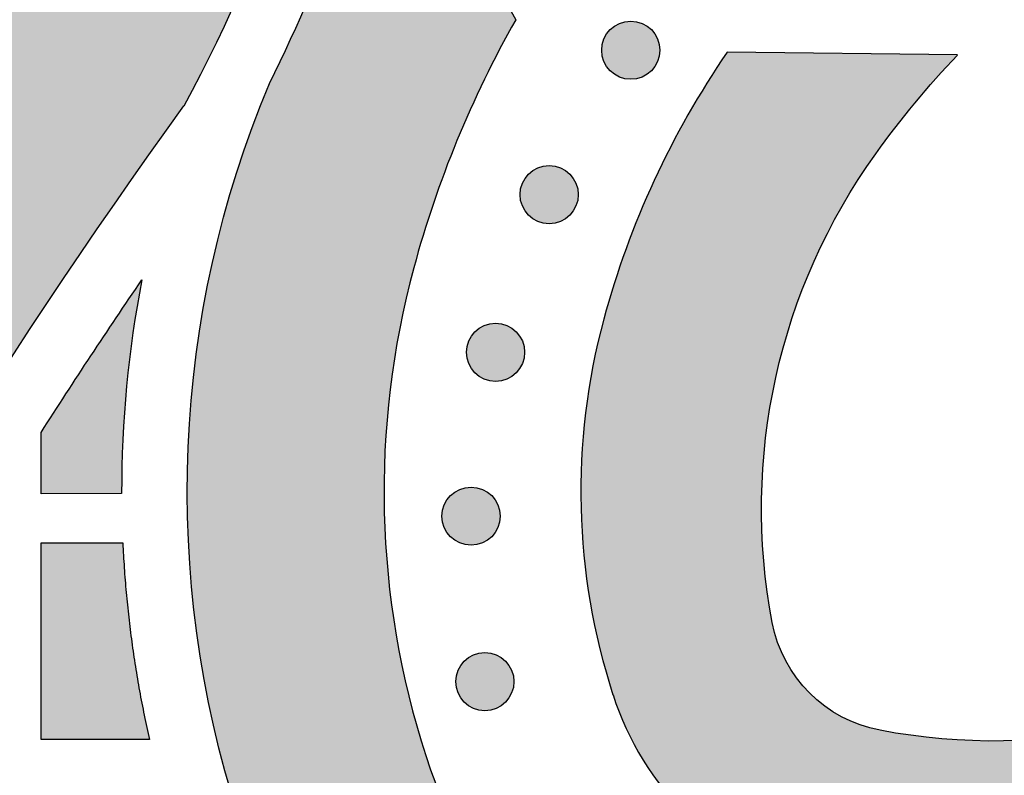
# Model space of a CAD drawing. Header units: millimetres. Extents: x -3873 to -97, y 912 to 4165.
# Tile 199 of 256: x -3643 to -3583, y 1637 to 1683. Entities that reach past the tile are written whole.
import ezdxf

# ---------------------------------------------------------------- set-up
doc = ezdxf.new("R2010")
doc.units = ezdxf.units.MM
doc.layers.add('pattern', color=7, linetype='Continuous', true_color=0x000000)

msp = doc.modelspace()

# ---------------------------------------------------------------- hatches: boundary and pattern name
at = {"layer": 'pattern'}
for points in [[(-3704.062, 1459.827), (-3703.96, 1467.011), (-3703.72, 1474.212), (-3703.34, 1481.426), (-3702.82, 1488.649), (-3702.159, 1495.877), (-3701.358, 1503.105), (-3700.414, 1510.331), (-3699.328, 1517.549), (-3698.101, 1524.756), (-3696.731, 1531.947), (-3695.22, 1539.118), (-3693.568, 1546.265), (-3691.775, 1553.384), (-3689.842, 1560.471), (-3687.77, 1567.521), (-3685.561, 1574.531), (-3683.214, 1581.496), (-3680.732, 1588.412), (-3678.117, 1595.276), (-3675.369, 1602.084), (-3672.491, 1608.832), (-3669.485, 1615.515), (-3666.353, 1622.132), (-3663.096, 1628.677), (-3659.719, 1635.148), (-3656.222, 1641.541), (-3652.609, 1647.853), (-3648.882, 1654.081), (-3645.045, 1660.223), (-3641.1, 1666.274), (-3637.049, 1672.233), (-3632.898, 1678.097), (-3631.885, 1680.011), (-3630.915, 1681.951), (-3629.988, 1683.916), (-3629.106, 1685.905), (-3628.268, 1687.915), (-3627.476, 1689.946), (-3626.73, 1691.995), (-3626.031, 1694.061), (-3625.38, 1696.143), (-3624.778, 1698.239), (-3624.224, 1700.347), (-3623.718, 1702.466), (-3623.262, 1704.593), (-3622.856, 1706.727), (-3622.499, 1708.867), (-3622.191, 1711.011), (-3627.599, 1704.589), (-3632.886, 1698.028), (-3638.046, 1691.331), (-3643.074, 1684.501), (-3647.966, 1677.542), (-3652.717, 1670.458), (-3657.322, 1663.253), (-3661.776, 1655.933), (-3666.076, 1648.501), (-3670.217, 1640.963), (-3674.196, 1633.323), (-3678.009, 1625.587), (-3681.652, 1617.76), (-3685.122, 1609.849), (-3688.417, 1601.857), (-3691.534, 1593.793), (-3694.47, 1585.661), (-3697.224, 1577.467), (-3699.793, 1569.219), (-3702.175, 1560.921), (-3704.371, 1552.58), (-3706.378, 1544.204), (-3708.195, 1535.797), (-3709.823, 1527.366), (-3711.262, 1518.919), (-3712.51, 1510.46), (-3713.57, 1501.997), (-3714.441, 1493.535), (-3715.124, 1485.082), (-3715.621, 1476.642), (-3715.934, 1468.221), (-3716.062, 1459.827)], [(-3530.092, 1616.6), (-3531.499, 1616.25), (-3532.899, 1615.859), (-3534.291, 1615.429), (-3535.673, 1614.958), (-3537.043, 1614.449), (-3538.4, 1613.9), (-3539.742, 1613.312), (-3541.068, 1612.686), (-3542.375, 1612.024), (-3543.663, 1611.325), (-3544.929, 1610.59), (-3546.173, 1609.821), (-3547.392, 1609.019), (-3548.586, 1608.184), (-3549.754, 1607.318), (-3550.893, 1606.422), (-3553.624, 1605.797), (-3556.379, 1605.245), (-3559.154, 1604.77), (-3561.947, 1604.371), (-3564.754, 1604.049), (-3567.572, 1603.806), (-3570.398, 1603.641), (-3573.229, 1603.555), (-3576.061, 1603.549), (-3578.892, 1603.622), (-3581.716, 1603.773), (-3584.533, 1604.004), (-3587.337, 1604.312), (-3590.126, 1604.697), (-3592.897, 1605.158), (-3595.647, 1605.695), (-3597.319, 1606.069), (-3598.982, 1606.487), (-3600.633, 1606.95), (-3602.271, 1607.457), (-3603.417, 1607.846), (-3604.559, 1608.271), (-3605.695, 1608.731), (-3606.824, 1609.227), (-3607.944, 1609.758), (-3609.053, 1610.325), (-3610.15, 1610.926), (-3611.232, 1611.562), (-3612.3, 1612.233), (-3613.35, 1612.937), (-3614.381, 1613.674), (-3615.393, 1614.443), (-3616.382, 1615.244), (-3617.348, 1616.075), (-3618.29, 1616.935), (-3619.206, 1617.824), (-3620.095, 1618.74), (-3620.955, 1619.682), (-3621.786, 1620.648), (-3622.587, 1621.638), (-3623.356, 1622.649), (-3624.093, 1623.68), (-3624.797, 1624.73), (-3625.468, 1625.798), (-3626.104, 1626.881), (-3626.705, 1627.977), (-3627.272, 1629.086), (-3627.803, 1630.206), (-3628.299, 1631.335), (-3628.759, 1632.471), (-3629.184, 1633.613), (-3629.574, 1634.759), (-3629.991, 1636.096), (-3630.38, 1637.447), (-3630.741, 1638.81), (-3631.072, 1640.186), (-3631.375, 1641.573), (-3631.647, 1642.97), (-3631.889, 1644.376), (-3632.1, 1645.79), (-3632.279, 1647.211), (-3632.428, 1648.639), (-3632.544, 1650.072), (-3632.629, 1651.508), (-3632.681, 1652.948), (-3632.701, 1654.39), (-3632.689, 1655.832), (-3632.644, 1657.274), (-3632.567, 1658.715), (-3632.458, 1660.154), (-3632.316, 1661.588), (-3632.143, 1663.019), (-3631.937, 1664.443), (-3631.7, 1665.861), (-3631.432, 1667.271), (-3631.133, 1668.672), (-3630.804, 1670.064), (-3630.445, 1671.444), (-3630.056, 1672.813), (-3629.638, 1674.17), (-3629.191, 1675.512), (-3628.717, 1676.841), (-3628.215, 1678.154), (-3627.687, 1679.451), (-3626.399, 1682.148), (-3625.191, 1684.886), (-3624.066, 1687.662), (-3623.025, 1690.472), (-3622.07, 1693.312), (-3621.202, 1696.179), (-3620.421, 1699.068), (-3619.729, 1701.975), (-3619.459, 1700.759), (-3619.165, 1699.547), (-3618.847, 1698.34), (-3618.507, 1697.137), (-3618.143, 1695.941), (-3617.756, 1694.751), (-3617.346, 1693.568), (-3616.914, 1692.393), (-3616.459, 1691.226), (-3615.982, 1690.069), (-3615.483, 1688.921), (-3614.963, 1687.784), (-3614.422, 1686.658), (-3613.859, 1685.543), (-3613.276, 1684.441), (-3612.673, 1683.351), (-3613.654, 1681.553), (-3614.578, 1679.723), (-3615.446, 1677.863), (-3616.256, 1675.975), (-3617.006, 1674.063), (-3617.695, 1672.13), (-3618.323, 1670.178), (-3618.888, 1668.21), (-3619.124, 1667.309), (-3619.343, 1666.401), (-3619.547, 1665.488), (-3619.735, 1664.57), (-3619.906, 1663.646), (-3620.061, 1662.718), (-3620.2, 1661.785), (-3620.322, 1660.849), (-3620.427, 1659.91), (-3620.515, 1658.967), (-3620.587, 1658.023), (-3620.641, 1657.076), (-3620.678, 1656.128), (-3620.698, 1655.179), (-3620.7, 1654.23), (-3620.686, 1653.28), (-3620.654, 1652.331), (-3620.604, 1651.383), (-3620.538, 1650.436), (-3620.455, 1649.491), (-3620.354, 1648.548), (-3620.236, 1647.608), (-3620.102, 1646.672), (-3619.951, 1645.738), (-3619.783, 1644.809), (-3619.599, 1643.885), (-3619.398, 1642.965), (-3619.181, 1642.051), (-3618.949, 1641.143), (-3618.7, 1640.241), (-3618.437, 1639.346), (-3618.158, 1638.457), (-3617.878, 1637.635), (-3617.574, 1636.816), (-3617.243, 1636.001), (-3616.888, 1635.191), (-3616.507, 1634.388), (-3616.1, 1633.592), (-3615.669, 1632.806), (-3615.212, 1632.029), (-3614.732, 1631.263), (-3614.227, 1630.51), (-3613.698, 1629.77), (-3613.146, 1629.045), (-3612.572, 1628.335), (-3611.976, 1627.642), (-3611.358, 1626.966), (-3610.721, 1626.309), (-3610.064, 1625.672), (-3609.388, 1625.054), (-3608.695, 1624.458), (-3607.985, 1623.884), (-3607.26, 1623.332), (-3606.52, 1622.804), (-3605.767, 1622.299), (-3605.001, 1621.818), (-3604.224, 1621.361), (-3603.438, 1620.93), (-3602.642, 1620.524), (-3601.839, 1620.142), (-3601.029, 1619.787), (-3600.214, 1619.457), (-3599.395, 1619.152), (-3598.573, 1618.873), (-3597.685, 1618.593), (-3596.789, 1618.33), (-3595.887, 1618.081), (-3594.979, 1617.849), (-3594.065, 1617.632), (-3593.145, 1617.431), (-3592.221, 1617.247), (-3591.292, 1617.079), (-3590.359, 1616.928), (-3589.422, 1616.794), (-3588.482, 1616.676), (-3587.539, 1616.576), (-3586.594, 1616.492), (-3585.647, 1616.426), (-3584.699, 1616.377), (-3583.75, 1616.345), (-3582.8, 1616.33), (-3581.851, 1616.333), (-3580.902, 1616.352), (-3579.954, 1616.389), (-3579.007, 1616.443), (-3578.063, 1616.515), (-3577.12, 1616.603), (-3576.181, 1616.708), (-3575.245, 1616.83), (-3574.312, 1616.969), (-3573.384, 1617.124), (-3572.461, 1617.296), (-3571.542, 1617.483), (-3570.629, 1617.687), (-3569.722, 1617.907), (-3568.82, 1618.142), (-3566.851, 1618.708), (-3564.897, 1619.336), (-3562.962, 1620.026), (-3561.048, 1620.777), (-3559.159, 1621.587), (-3557.298, 1622.456), (-3555.466, 1623.382), (-3553.667, 1624.364), (-3552.315, 1623.599), (-3550.941, 1622.867), (-3549.545, 1622.171), (-3548.128, 1621.51), (-3546.693, 1620.885), (-3545.24, 1620.298), (-3543.772, 1619.75), (-3542.289, 1619.239), (-3540.793, 1618.768), (-3539.285, 1618.337), (-3537.768, 1617.946), (-3536.243, 1617.595), (-3534.711, 1617.285), (-3533.174, 1617.016), (-3531.634, 1616.787)], [(-3604.403, 1682.742), (-3604.432, 1682.77), (-3604.461, 1682.797), (-3604.49, 1682.824), (-3604.521, 1682.85), (-3604.553, 1682.876), (-3604.585, 1682.901), (-3604.619, 1682.926), (-3604.653, 1682.95), (-3604.688, 1682.973), (-3604.723, 1682.996), (-3604.76, 1683.018), (-3604.797, 1683.039), (-3604.835, 1683.06), (-3604.874, 1683.079), (-3604.913, 1683.098), (-3604.953, 1683.116), (-3604.994, 1683.133), (-3605.035, 1683.149), (-3605.077, 1683.164), (-3605.12, 1683.178), (-3605.163, 1683.192), (-3605.206, 1683.204), (-3605.25, 1683.215), (-3605.294, 1683.224), (-3605.339, 1683.233), (-3605.384, 1683.241), (-3605.429, 1683.247), (-3605.475, 1683.253), (-3605.52, 1683.257), (-3605.566, 1683.26), (-3605.612, 1683.261), (-3605.658, 1683.262), (-3605.704, 1683.261), (-3605.75, 1683.26), (-3605.796, 1683.257), (-3605.841, 1683.253), (-3605.887, 1683.247), (-3605.932, 1683.241), (-3605.977, 1683.233), (-3606.022, 1683.224), (-3606.066, 1683.215), (-3606.11, 1683.204), (-3606.153, 1683.192), (-3606.196, 1683.178), (-3606.239, 1683.164), (-3606.281, 1683.149), (-3606.322, 1683.133), (-3606.363, 1683.116), (-3606.403, 1683.098), (-3606.442, 1683.079), (-3606.481, 1683.06), (-3606.519, 1683.039), (-3606.556, 1683.018), (-3606.593, 1682.996), (-3606.629, 1682.973), (-3606.663, 1682.95), (-3606.698, 1682.926), (-3606.731, 1682.901), (-3606.763, 1682.876), (-3606.795, 1682.85), (-3606.826, 1682.824), (-3606.855, 1682.797), (-3606.885, 1682.77), (-3606.913, 1682.742), (-3606.94, 1682.714), (-3606.967, 1682.685), (-3606.994, 1682.655), (-3607.02, 1682.625), (-3607.046, 1682.593), (-3607.071, 1682.561), (-3607.096, 1682.527), (-3607.12, 1682.493), (-3607.143, 1682.458), (-3607.166, 1682.423), (-3607.188, 1682.386), (-3607.209, 1682.349), (-3607.23, 1682.311), (-3607.25, 1682.272), (-3607.268, 1682.233), (-3607.286, 1682.192), (-3607.303, 1682.152), (-3607.32, 1682.11), (-3607.335, 1682.068), (-3607.349, 1682.026), (-3607.362, 1681.983), (-3607.374, 1681.94), (-3607.385, 1681.896), (-3607.395, 1681.851), (-3607.403, 1681.807), (-3607.411, 1681.762), (-3607.418, 1681.716), (-3607.423, 1681.671), (-3607.427, 1681.625), (-3607.43, 1681.58), (-3607.432, 1681.534), (-3607.432, 1681.488), (-3607.432, 1681.442), (-3607.43, 1681.396), (-3607.427, 1681.35), (-3607.423, 1681.305), (-3607.418, 1681.259), (-3607.411, 1681.214), (-3607.403, 1681.169), (-3607.395, 1681.124), (-3607.385, 1681.08), (-3607.374, 1681.036), (-3607.362, 1680.993), (-3607.349, 1680.95), (-3607.335, 1680.907), (-3607.32, 1680.865), (-3607.303, 1680.824), (-3607.286, 1680.783), (-3607.268, 1680.743), (-3607.25, 1680.704), (-3607.23, 1680.665), (-3607.209, 1680.627), (-3607.188, 1680.59), (-3607.166, 1680.553), (-3607.143, 1680.517), (-3607.12, 1680.482), (-3607.096, 1680.448), (-3607.071, 1680.415), (-3607.046, 1680.383), (-3607.02, 1680.351), (-3606.994, 1680.32), (-3606.967, 1680.29), (-3606.94, 1680.261), (-3606.913, 1680.233), (-3606.885, 1680.206), (-3606.855, 1680.178), (-3606.826, 1680.152), (-3606.795, 1680.125), (-3606.763, 1680.1), (-3606.731, 1680.075), (-3606.698, 1680.05), (-3606.663, 1680.026), (-3606.629, 1680.002), (-3606.593, 1679.98), (-3606.556, 1679.958), (-3606.519, 1679.936), (-3606.481, 1679.916), (-3606.442, 1679.896), (-3606.403, 1679.877), (-3606.363, 1679.859), (-3606.322, 1679.842), (-3606.281, 1679.826), (-3606.239, 1679.811), (-3606.196, 1679.797), (-3606.153, 1679.784), (-3606.11, 1679.772), (-3606.066, 1679.761), (-3606.022, 1679.751), (-3605.977, 1679.742), (-3605.932, 1679.735), (-3605.887, 1679.728), (-3605.841, 1679.723), (-3605.796, 1679.719), (-3605.75, 1679.716), (-3605.704, 1679.714), (-3605.658, 1679.713), (-3605.612, 1679.714), (-3605.566, 1679.716), (-3605.52, 1679.719), (-3605.475, 1679.723), (-3605.429, 1679.728), (-3605.384, 1679.735), (-3605.339, 1679.742), (-3605.294, 1679.751), (-3605.25, 1679.761), (-3605.206, 1679.772), (-3605.163, 1679.784), (-3605.12, 1679.797), (-3605.077, 1679.811), (-3605.035, 1679.826), (-3604.994, 1679.842), (-3604.953, 1679.859), (-3604.913, 1679.877), (-3604.874, 1679.896), (-3604.835, 1679.916), (-3604.797, 1679.936), (-3604.76, 1679.958), (-3604.723, 1679.98), (-3604.688, 1680.002), (-3604.653, 1680.026), (-3604.619, 1680.05), (-3604.585, 1680.075), (-3604.553, 1680.1), (-3604.521, 1680.125), (-3604.49, 1680.152), (-3604.461, 1680.178), (-3604.432, 1680.206), (-3604.403, 1680.233), (-3604.376, 1680.261), (-3604.349, 1680.29), (-3604.322, 1680.32), (-3604.296, 1680.351), (-3604.27, 1680.383), (-3604.245, 1680.415), (-3604.22, 1680.448), (-3604.196, 1680.482), (-3604.173, 1680.517), (-3604.15, 1680.553), (-3604.128, 1680.59), (-3604.107, 1680.627), (-3604.086, 1680.665), (-3604.066, 1680.704), (-3604.048, 1680.743), (-3604.03, 1680.783), (-3604.013, 1680.824), (-3603.997, 1680.865), (-3603.981, 1680.907), (-3603.967, 1680.95), (-3603.954, 1680.993), (-3603.942, 1681.036), (-3603.931, 1681.08), (-3603.921, 1681.124), (-3603.913, 1681.169), (-3603.905, 1681.214), (-3603.899, 1681.259), (-3603.893, 1681.305), (-3603.889, 1681.35), (-3603.886, 1681.396), (-3603.884, 1681.442), (-3603.884, 1681.488), (-3603.884, 1681.534), (-3603.886, 1681.58), (-3603.889, 1681.625), (-3603.893, 1681.671), (-3603.899, 1681.716), (-3603.905, 1681.762), (-3603.913, 1681.807), (-3603.921, 1681.851), (-3603.931, 1681.896), (-3603.942, 1681.94), (-3603.954, 1681.983), (-3603.967, 1682.026), (-3603.981, 1682.068), (-3603.997, 1682.11), (-3604.013, 1682.152), (-3604.03, 1682.192), (-3604.048, 1682.233), (-3604.066, 1682.272), (-3604.086, 1682.311), (-3604.107, 1682.349), (-3604.128, 1682.386), (-3604.15, 1682.423), (-3604.173, 1682.458), (-3604.196, 1682.493), (-3604.22, 1682.527), (-3604.245, 1682.561), (-3604.27, 1682.593), (-3604.296, 1682.625), (-3604.322, 1682.655), (-3604.349, 1682.685), (-3604.376, 1682.714)], [(-3585.736, 1681.196), (-3599.78, 1681.364), (-3600.405, 1680.432), (-3601.012, 1679.485), (-3601.599, 1678.525), (-3602.166, 1677.552), (-3602.714, 1676.566), (-3603.24, 1675.568), (-3603.746, 1674.558), (-3604.231, 1673.538), (-3604.693, 1672.508), (-3605.134, 1671.469), (-3605.553, 1670.421), (-3605.949, 1669.365), (-3606.322, 1668.302), (-3606.673, 1667.232), (-3607, 1666.157), (-3607.305, 1665.077), (-3607.486, 1664.382), (-3607.655, 1663.683), (-3607.812, 1662.98), (-3607.956, 1662.272), (-3608.089, 1661.561), (-3608.208, 1660.846), (-3608.315, 1660.127), (-3608.409, 1659.406), (-3608.49, 1658.682), (-3608.558, 1657.956), (-3608.613, 1657.229), (-3608.655, 1656.499), (-3608.683, 1655.769), (-3608.698, 1655.038), (-3608.7, 1654.306), (-3608.689, 1653.575), (-3608.665, 1652.844), (-3608.627, 1652.113), (-3608.575, 1651.384), (-3608.511, 1650.656), (-3608.434, 1649.929), (-3608.343, 1649.205), (-3608.24, 1648.484), (-3608.123, 1647.765), (-3607.994, 1647.049), (-3607.852, 1646.337), (-3607.697, 1645.628), (-3607.53, 1644.924), (-3607.351, 1644.224), (-3607.16, 1643.529), (-3606.957, 1642.84), (-3606.742, 1642.155), (-3606.572, 1641.657), (-3606.388, 1641.161), (-3606.188, 1640.667), (-3605.972, 1640.176), (-3605.741, 1639.69), (-3605.495, 1639.208), (-3605.234, 1638.731), (-3604.957, 1638.26), (-3604.666, 1637.796), (-3604.36, 1637.34), (-3604.039, 1636.892), (-3603.705, 1636.452), (-3603.357, 1636.022), (-3602.996, 1635.602), (-3602.622, 1635.193), (-3602.236, 1634.795), (-3601.837, 1634.408), (-3601.428, 1634.034), (-3601.008, 1633.673), (-3600.578, 1633.325), (-3600.139, 1632.991), (-3599.69, 1632.67), (-3599.234, 1632.364), (-3598.77, 1632.073), (-3598.299, 1631.797), (-3597.823, 1631.535), (-3597.341, 1631.289), (-3596.854, 1631.058), (-3596.363, 1630.842), (-3595.87, 1630.642), (-3595.373, 1630.458), (-3594.875, 1630.289), (-3594.191, 1630.074), (-3593.501, 1629.87), (-3592.806, 1629.679), (-3592.106, 1629.5), (-3591.402, 1629.333), (-3590.693, 1629.178), (-3589.981, 1629.036), (-3589.265, 1628.907), (-3588.547, 1628.791), (-3587.825, 1628.687), (-3587.101, 1628.596), (-3586.374, 1628.519), (-3585.646, 1628.455), (-3584.917, 1628.404), (-3584.186, 1628.366), (-3583.455, 1628.341), (-3582.724, 1628.33), (-3581.992, 1628.332), (-3581.261, 1628.347), (-3580.531, 1628.375), (-3579.801, 1628.417), (-3579.074, 1628.472), (-3578.348, 1628.54), (-3577.624, 1628.621), (-3576.903, 1628.715), (-3576.185, 1628.822), (-3575.469, 1628.941), (-3574.758, 1629.074), (-3574.05, 1629.218), (-3573.347, 1629.375), (-3572.648, 1629.544), (-3571.954, 1629.726), (-3570.873, 1630.03), (-3569.798, 1630.357), (-3568.729, 1630.708), (-3567.666, 1631.081), (-3566.61, 1631.477), (-3565.562, 1631.896), (-3564.522, 1632.337), (-3563.492, 1632.799), (-3562.472, 1633.284), (-3561.463, 1633.79), (-3560.465, 1634.316), (-3559.478, 1634.864), (-3558.505, 1635.431), (-3557.545, 1636.018), (-3556.598, 1636.625), (-3555.667, 1637.25), (-3555.834, 1651.294), (-3557.276, 1649.97), (-3558.763, 1648.695), (-3560.293, 1647.473), (-3561.863, 1646.305), (-3562.615, 1645.779), (-3563.384, 1645.27), (-3564.168, 1644.778), (-3564.968, 1644.304), (-3565.782, 1643.848), (-3566.611, 1643.411), (-3567.453, 1642.994), (-3568.308, 1642.597), (-3569.174, 1642.221), (-3570.053, 1641.867), (-3570.941, 1641.534), (-3571.84, 1641.224), (-3572.747, 1640.936), (-3573.662, 1640.672), (-3574.585, 1640.431), (-3575.513, 1640.214), (-3576.447, 1640.02), (-3577.385, 1639.851), (-3578.327, 1639.706), (-3579.271, 1639.585), (-3580.217, 1639.488), (-3581.163, 1639.416), (-3582.109, 1639.368), (-3583.053, 1639.345), (-3583.996, 1639.345), (-3584.935, 1639.369), (-3585.871, 1639.417), (-3586.801, 1639.488), (-3587.726, 1639.582), (-3588.645, 1639.698), (-3589.556, 1639.837), (-3590.459, 1639.998), (-3590.602, 1640.026), (-3590.745, 1640.057), (-3590.888, 1640.091), (-3591.031, 1640.128), (-3591.175, 1640.167), (-3591.318, 1640.209), (-3591.461, 1640.254), (-3591.604, 1640.302), (-3591.746, 1640.353), (-3591.889, 1640.406), (-3592.03, 1640.462), (-3592.172, 1640.521), (-3592.312, 1640.583), (-3592.452, 1640.648), (-3592.591, 1640.715), (-3592.73, 1640.786), (-3592.867, 1640.859), (-3593.003, 1640.935), (-3593.138, 1641.013), (-3593.272, 1641.095), (-3593.405, 1641.179), (-3593.536, 1641.266), (-3593.666, 1641.355), (-3593.794, 1641.447), (-3593.921, 1641.542), (-3594.046, 1641.639), (-3594.17, 1641.739), (-3594.291, 1641.841), (-3594.411, 1641.945), (-3594.528, 1642.052), (-3594.644, 1642.161), (-3594.757, 1642.273), (-3594.869, 1642.386), (-3594.978, 1642.502), (-3595.085, 1642.619), (-3595.189, 1642.739), (-3595.291, 1642.861), (-3595.391, 1642.984), (-3595.488, 1643.109), (-3595.583, 1643.236), (-3595.675, 1643.364), (-3595.764, 1643.494), (-3595.851, 1643.625), (-3595.935, 1643.758), (-3596.017, 1643.892), (-3596.095, 1644.027), (-3596.171, 1644.163), (-3596.244, 1644.301), (-3596.315, 1644.439), (-3596.382, 1644.578), (-3596.447, 1644.718), (-3596.509, 1644.858), (-3596.568, 1645), (-3596.624, 1645.141), (-3596.677, 1645.284), (-3596.728, 1645.426), (-3596.776, 1645.569), (-3596.821, 1645.712), (-3596.863, 1645.855), (-3596.902, 1645.999), (-3596.939, 1646.142), (-3596.973, 1646.285), (-3597.004, 1646.428), (-3597.032, 1646.571), (-3597.193, 1647.474), (-3597.332, 1648.386), (-3597.448, 1649.304), (-3597.542, 1650.229), (-3597.613, 1651.16), (-3597.661, 1652.095), (-3597.685, 1653.034), (-3597.685, 1653.977), (-3597.662, 1654.922), (-3597.614, 1655.867), (-3597.542, 1656.814), (-3597.445, 1657.759), (-3597.324, 1658.703), (-3597.179, 1659.645), (-3597.01, 1660.583), (-3596.817, 1661.517), (-3596.599, 1662.445), (-3596.358, 1663.368), (-3596.094, 1664.283), (-3595.806, 1665.19), (-3595.496, 1666.089), (-3595.163, 1666.977), (-3594.809, 1667.856), (-3594.433, 1668.723), (-3594.036, 1669.577), (-3593.619, 1670.42), (-3593.182, 1671.248), (-3592.727, 1672.063), (-3592.252, 1672.862), (-3591.76, 1673.646), (-3591.251, 1674.415), (-3590.725, 1675.167), (-3589.557, 1676.737), (-3588.335, 1678.267), (-3587.06, 1679.754)], [(-3609.379, 1673.931), (-3609.408, 1673.959), (-3609.437, 1673.986), (-3609.466, 1674.013), (-3609.497, 1674.039), (-3609.529, 1674.065), (-3609.561, 1674.09), (-3609.595, 1674.114), (-3609.629, 1674.138), (-3609.664, 1674.162), (-3609.699, 1674.185), (-3609.736, 1674.207), (-3609.773, 1674.228), (-3609.811, 1674.248), (-3609.85, 1674.268), (-3609.889, 1674.287), (-3609.929, 1674.305), (-3609.97, 1674.322), (-3610.011, 1674.338), (-3610.053, 1674.353), (-3610.096, 1674.367), (-3610.139, 1674.38), (-3610.182, 1674.392), (-3610.226, 1674.403), (-3610.27, 1674.413), (-3610.315, 1674.422), (-3610.36, 1674.43), (-3610.405, 1674.436), (-3610.451, 1674.441), (-3610.496, 1674.445), (-3610.542, 1674.448), (-3610.588, 1674.45), (-3610.634, 1674.451), (-3610.68, 1674.45), (-3610.726, 1674.448), (-3610.772, 1674.445), (-3610.817, 1674.441), (-3610.863, 1674.436), (-3610.908, 1674.43), (-3610.953, 1674.422), (-3610.998, 1674.413), (-3611.042, 1674.403), (-3611.086, 1674.392), (-3611.129, 1674.38), (-3611.172, 1674.367), (-3611.215, 1674.353), (-3611.257, 1674.338), (-3611.298, 1674.322), (-3611.339, 1674.305), (-3611.379, 1674.287), (-3611.418, 1674.268), (-3611.457, 1674.248), (-3611.495, 1674.228), (-3611.532, 1674.207), (-3611.569, 1674.185), (-3611.604, 1674.162), (-3611.639, 1674.138), (-3611.674, 1674.114), (-3611.707, 1674.09), (-3611.739, 1674.065), (-3611.771, 1674.039), (-3611.802, 1674.013), (-3611.831, 1673.986), (-3611.86, 1673.959), (-3611.889, 1673.931), (-3611.916, 1673.903), (-3611.943, 1673.874), (-3611.97, 1673.844), (-3611.996, 1673.813), (-3612.022, 1673.782), (-3612.047, 1673.749), (-3612.072, 1673.716), (-3612.096, 1673.682), (-3612.119, 1673.647), (-3612.142, 1673.611), (-3612.164, 1673.575), (-3612.185, 1673.537), (-3612.206, 1673.499), (-3612.226, 1673.461), (-3612.244, 1673.421), (-3612.262, 1673.381), (-3612.279, 1673.34), (-3612.295, 1673.299), (-3612.311, 1673.257), (-3612.325, 1673.215), (-3612.338, 1673.172), (-3612.35, 1673.128), (-3612.361, 1673.084), (-3612.371, 1673.04), (-3612.379, 1672.995), (-3612.387, 1672.95), (-3612.394, 1672.905), (-3612.399, 1672.86), (-3612.403, 1672.814), (-3612.406, 1672.768), (-3612.408, 1672.722), (-3612.408, 1672.676), (-3612.408, 1672.631), (-3612.406, 1672.585), (-3612.403, 1672.539), (-3612.399, 1672.493), (-3612.394, 1672.448), (-3612.387, 1672.403), (-3612.379, 1672.358), (-3612.371, 1672.313), (-3612.361, 1672.269), (-3612.35, 1672.225), (-3612.338, 1672.181), (-3612.325, 1672.138), (-3612.311, 1672.096), (-3612.295, 1672.054), (-3612.279, 1672.013), (-3612.262, 1671.972), (-3612.244, 1671.932), (-3612.226, 1671.892), (-3612.206, 1671.854), (-3612.185, 1671.816), (-3612.164, 1671.778), (-3612.142, 1671.742), (-3612.119, 1671.706), (-3612.096, 1671.671), (-3612.072, 1671.637), (-3612.047, 1671.604), (-3612.022, 1671.571), (-3611.996, 1671.54), (-3611.97, 1671.509), (-3611.943, 1671.479), (-3611.916, 1671.45), (-3611.889, 1671.422), (-3611.86, 1671.394), (-3611.831, 1671.367), (-3611.802, 1671.34), (-3611.771, 1671.314), (-3611.739, 1671.288), (-3611.707, 1671.263), (-3611.674, 1671.239), (-3611.639, 1671.215), (-3611.604, 1671.191), (-3611.569, 1671.168), (-3611.532, 1671.146), (-3611.495, 1671.125), (-3611.457, 1671.105), (-3611.418, 1671.085), (-3611.379, 1671.066), (-3611.339, 1671.048), (-3611.298, 1671.031), (-3611.257, 1671.015), (-3611.215, 1671), (-3611.172, 1670.986), (-3611.129, 1670.973), (-3611.086, 1670.961), (-3611.042, 1670.95), (-3610.998, 1670.94), (-3610.953, 1670.931), (-3610.908, 1670.923), (-3610.863, 1670.917), (-3610.817, 1670.912), (-3610.772, 1670.908), (-3610.726, 1670.905), (-3610.68, 1670.903), (-3610.634, 1670.902), (-3610.588, 1670.903), (-3610.542, 1670.905), (-3610.496, 1670.908), (-3610.451, 1670.912), (-3610.405, 1670.917), (-3610.36, 1670.923), (-3610.315, 1670.931), (-3610.27, 1670.94), (-3610.226, 1670.95), (-3610.182, 1670.961), (-3610.139, 1670.973), (-3610.096, 1670.986), (-3610.053, 1671), (-3610.011, 1671.015), (-3609.97, 1671.031), (-3609.929, 1671.048), (-3609.889, 1671.066), (-3609.85, 1671.085), (-3609.811, 1671.105), (-3609.773, 1671.125), (-3609.736, 1671.146), (-3609.699, 1671.168), (-3609.664, 1671.191), (-3609.629, 1671.215), (-3609.595, 1671.239), (-3609.561, 1671.263), (-3609.529, 1671.288), (-3609.497, 1671.314), (-3609.466, 1671.34), (-3609.437, 1671.367), (-3609.408, 1671.394), (-3609.379, 1671.422), (-3609.352, 1671.45), (-3609.325, 1671.479), (-3609.298, 1671.509), (-3609.272, 1671.54), (-3609.246, 1671.571), (-3609.221, 1671.604), (-3609.196, 1671.637), (-3609.172, 1671.671), (-3609.149, 1671.706), (-3609.126, 1671.742), (-3609.104, 1671.778), (-3609.083, 1671.816), (-3609.062, 1671.854), (-3609.042, 1671.892), (-3609.024, 1671.932), (-3609.006, 1671.972), (-3608.989, 1672.013), (-3608.973, 1672.054), (-3608.957, 1672.096), (-3608.943, 1672.138), (-3608.93, 1672.181), (-3608.918, 1672.225), (-3608.907, 1672.269), (-3608.897, 1672.313), (-3608.889, 1672.358), (-3608.881, 1672.403), (-3608.875, 1672.448), (-3608.869, 1672.493), (-3608.865, 1672.539), (-3608.862, 1672.585), (-3608.86, 1672.631), (-3608.86, 1672.676), (-3608.86, 1672.722), (-3608.862, 1672.768), (-3608.865, 1672.814), (-3608.869, 1672.86), (-3608.875, 1672.905), (-3608.881, 1672.95), (-3608.889, 1672.995), (-3608.897, 1673.04), (-3608.907, 1673.084), (-3608.918, 1673.128), (-3608.93, 1673.172), (-3608.943, 1673.215), (-3608.957, 1673.257), (-3608.973, 1673.299), (-3608.989, 1673.34), (-3609.006, 1673.381), (-3609.024, 1673.421), (-3609.042, 1673.461), (-3609.062, 1673.499), (-3609.083, 1673.537), (-3609.104, 1673.575), (-3609.126, 1673.611), (-3609.149, 1673.647), (-3609.172, 1673.682), (-3609.196, 1673.716), (-3609.221, 1673.749), (-3609.246, 1673.782), (-3609.272, 1673.813), (-3609.298, 1673.844), (-3609.325, 1673.874), (-3609.352, 1673.903)], [(-3641.607, 1658.173), (-3635.47, 1667.471), (-3635.76, 1665.861), (-3636.012, 1664.243), (-3636.224, 1662.619), (-3636.398, 1660.99), (-3636.533, 1659.357), (-3636.628, 1657.722), (-3636.684, 1656.086), (-3636.701, 1654.45), (-3641.607, 1654.425)], [(-3612.649, 1664.312), (-3612.677, 1664.34), (-3612.706, 1664.367), (-3612.736, 1664.394), (-3612.767, 1664.42), (-3612.799, 1664.446), (-3612.831, 1664.471), (-3612.864, 1664.495), (-3612.898, 1664.52), (-3612.933, 1664.543), (-3612.969, 1664.566), (-3613.005, 1664.588), (-3613.043, 1664.609), (-3613.081, 1664.629), (-3613.119, 1664.649), (-3613.159, 1664.668), (-3613.199, 1664.686), (-3613.24, 1664.703), (-3613.281, 1664.719), (-3613.323, 1664.734), (-3613.365, 1664.748), (-3613.408, 1664.761), (-3613.452, 1664.773), (-3613.496, 1664.784), (-3613.54, 1664.794), (-3613.585, 1664.803), (-3613.63, 1664.811), (-3613.675, 1664.817), (-3613.72, 1664.822), (-3613.766, 1664.827), (-3613.812, 1664.829), (-3613.858, 1664.831), (-3613.904, 1664.832), (-3613.95, 1664.831), (-3613.996, 1664.829), (-3614.041, 1664.827), (-3614.087, 1664.822), (-3614.132, 1664.817), (-3614.178, 1664.811), (-3614.223, 1664.803), (-3614.267, 1664.794), (-3614.312, 1664.784), (-3614.355, 1664.773), (-3614.399, 1664.761), (-3614.442, 1664.748), (-3614.484, 1664.734), (-3614.526, 1664.719), (-3614.568, 1664.703), (-3614.608, 1664.686), (-3614.649, 1664.668), (-3614.688, 1664.649), (-3614.727, 1664.629), (-3614.765, 1664.609), (-3614.802, 1664.588), (-3614.838, 1664.566), (-3614.874, 1664.543), (-3614.909, 1664.52), (-3614.943, 1664.495), (-3614.976, 1664.471), (-3615.009, 1664.446), (-3615.041, 1664.42), (-3615.071, 1664.394), (-3615.101, 1664.367), (-3615.13, 1664.34), (-3615.158, 1664.312), (-3615.186, 1664.284), (-3615.213, 1664.255), (-3615.24, 1664.225), (-3615.266, 1664.194), (-3615.292, 1664.163), (-3615.317, 1664.13), (-3615.342, 1664.097), (-3615.366, 1664.063), (-3615.389, 1664.028), (-3615.412, 1663.992), (-3615.434, 1663.956), (-3615.455, 1663.919), (-3615.476, 1663.881), (-3615.495, 1663.842), (-3615.514, 1663.802), (-3615.532, 1663.762), (-3615.549, 1663.722), (-3615.565, 1663.68), (-3615.58, 1663.638), (-3615.594, 1663.596), (-3615.608, 1663.553), (-3615.62, 1663.509), (-3615.631, 1663.465), (-3615.64, 1663.421), (-3615.649, 1663.376), (-3615.657, 1663.332), (-3615.663, 1663.286), (-3615.669, 1663.241), (-3615.673, 1663.195), (-3615.676, 1663.149), (-3615.677, 1663.103), (-3615.678, 1663.058), (-3615.677, 1663.012), (-3615.676, 1662.966), (-3615.673, 1662.92), (-3615.669, 1662.874), (-3615.663, 1662.829), (-3615.657, 1662.784), (-3615.649, 1662.739), (-3615.64, 1662.694), (-3615.631, 1662.65), (-3615.62, 1662.606), (-3615.608, 1662.562), (-3615.594, 1662.519), (-3615.58, 1662.477), (-3615.565, 1662.435), (-3615.549, 1662.394), (-3615.532, 1662.353), (-3615.514, 1662.313), (-3615.495, 1662.273), (-3615.476, 1662.235), (-3615.455, 1662.197), (-3615.434, 1662.159), (-3615.412, 1662.123), (-3615.389, 1662.087), (-3615.366, 1662.052), (-3615.342, 1662.018), (-3615.317, 1661.985), (-3615.292, 1661.952), (-3615.266, 1661.921), (-3615.24, 1661.89), (-3615.213, 1661.86), (-3615.186, 1661.831), (-3615.158, 1661.803), (-3615.13, 1661.775), (-3615.101, 1661.748), (-3615.071, 1661.722), (-3615.041, 1661.695), (-3615.009, 1661.67), (-3614.976, 1661.644), (-3614.943, 1661.62), (-3614.909, 1661.596), (-3614.874, 1661.572), (-3614.838, 1661.549), (-3614.802, 1661.527), (-3614.765, 1661.506), (-3614.727, 1661.486), (-3614.688, 1661.466), (-3614.649, 1661.447), (-3614.608, 1661.429), (-3614.568, 1661.412), (-3614.526, 1661.396), (-3614.484, 1661.381), (-3614.442, 1661.367), (-3614.399, 1661.354), (-3614.355, 1661.342), (-3614.312, 1661.331), (-3614.267, 1661.321), (-3614.223, 1661.312), (-3614.178, 1661.305), (-3614.132, 1661.298), (-3614.087, 1661.293), (-3614.041, 1661.289), (-3613.996, 1661.286), (-3613.95, 1661.284), (-3613.904, 1661.283), (-3613.858, 1661.284), (-3613.812, 1661.286), (-3613.766, 1661.289), (-3613.72, 1661.293), (-3613.675, 1661.298), (-3613.63, 1661.305), (-3613.585, 1661.312), (-3613.54, 1661.321), (-3613.496, 1661.331), (-3613.452, 1661.342), (-3613.408, 1661.354), (-3613.365, 1661.367), (-3613.323, 1661.381), (-3613.281, 1661.396), (-3613.24, 1661.412), (-3613.199, 1661.429), (-3613.159, 1661.447), (-3613.119, 1661.466), (-3613.081, 1661.486), (-3613.043, 1661.506), (-3613.005, 1661.527), (-3612.969, 1661.549), (-3612.933, 1661.572), (-3612.898, 1661.596), (-3612.864, 1661.62), (-3612.831, 1661.644), (-3612.799, 1661.67), (-3612.767, 1661.695), (-3612.736, 1661.722), (-3612.706, 1661.748), (-3612.677, 1661.775), (-3612.649, 1661.803), (-3612.622, 1661.831), (-3612.594, 1661.86), (-3612.568, 1661.89), (-3612.541, 1661.921), (-3612.516, 1661.952), (-3612.49, 1661.985), (-3612.466, 1662.018), (-3612.442, 1662.052), (-3612.418, 1662.087), (-3612.396, 1662.123), (-3612.374, 1662.159), (-3612.352, 1662.197), (-3612.332, 1662.235), (-3612.312, 1662.273), (-3612.293, 1662.313), (-3612.275, 1662.353), (-3612.258, 1662.394), (-3612.242, 1662.435), (-3612.227, 1662.477), (-3612.213, 1662.519), (-3612.2, 1662.562), (-3612.188, 1662.606), (-3612.177, 1662.65), (-3612.167, 1662.694), (-3612.158, 1662.739), (-3612.151, 1662.784), (-3612.144, 1662.829), (-3612.139, 1662.874), (-3612.135, 1662.92), (-3612.132, 1662.966), (-3612.13, 1663.012), (-3612.129, 1663.058), (-3612.13, 1663.103), (-3612.132, 1663.149), (-3612.135, 1663.195), (-3612.139, 1663.241), (-3612.144, 1663.286), (-3612.151, 1663.332), (-3612.158, 1663.376), (-3612.167, 1663.421), (-3612.177, 1663.465), (-3612.188, 1663.509), (-3612.2, 1663.553), (-3612.213, 1663.596), (-3612.227, 1663.638), (-3612.242, 1663.68), (-3612.258, 1663.722), (-3612.275, 1663.762), (-3612.293, 1663.802), (-3612.312, 1663.842), (-3612.332, 1663.881), (-3612.352, 1663.919), (-3612.374, 1663.956), (-3612.396, 1663.992), (-3612.418, 1664.028), (-3612.442, 1664.063), (-3612.466, 1664.097), (-3612.49, 1664.13), (-3612.516, 1664.163), (-3612.541, 1664.194), (-3612.568, 1664.225), (-3612.594, 1664.255), (-3612.622, 1664.284)], [(-3614.14, 1654.315), (-3614.168, 1654.342), (-3614.197, 1654.37), (-3614.227, 1654.396), (-3614.258, 1654.423), (-3614.289, 1654.448), (-3614.322, 1654.474), (-3614.355, 1654.498), (-3614.389, 1654.522), (-3614.424, 1654.546), (-3614.46, 1654.568), (-3614.496, 1654.59), (-3614.533, 1654.612), (-3614.571, 1654.632), (-3614.61, 1654.652), (-3614.65, 1654.671), (-3614.69, 1654.689), (-3614.73, 1654.706), (-3614.772, 1654.722), (-3614.814, 1654.737), (-3614.856, 1654.751), (-3614.899, 1654.764), (-3614.943, 1654.776), (-3614.987, 1654.787), (-3615.031, 1654.797), (-3615.075, 1654.806), (-3615.12, 1654.813), (-3615.166, 1654.82), (-3615.211, 1654.825), (-3615.257, 1654.829), (-3615.303, 1654.832), (-3615.348, 1654.834), (-3615.394, 1654.835), (-3615.44, 1654.834), (-3615.486, 1654.832), (-3615.532, 1654.829), (-3615.578, 1654.825), (-3615.623, 1654.82), (-3615.668, 1654.813), (-3615.713, 1654.806), (-3615.758, 1654.797), (-3615.802, 1654.787), (-3615.846, 1654.776), (-3615.89, 1654.764), (-3615.933, 1654.751), (-3615.975, 1654.737), (-3616.017, 1654.722), (-3616.058, 1654.706), (-3616.099, 1654.689), (-3616.139, 1654.671), (-3616.179, 1654.652), (-3616.217, 1654.632), (-3616.255, 1654.612), (-3616.293, 1654.59), (-3616.329, 1654.568), (-3616.365, 1654.546), (-3616.4, 1654.522), (-3616.434, 1654.498), (-3616.467, 1654.474), (-3616.5, 1654.448), (-3616.531, 1654.423), (-3616.562, 1654.396), (-3616.592, 1654.37), (-3616.621, 1654.342), (-3616.649, 1654.315), (-3616.677, 1654.287), (-3616.704, 1654.258), (-3616.73, 1654.228), (-3616.757, 1654.197), (-3616.782, 1654.166), (-3616.808, 1654.133), (-3616.832, 1654.1), (-3616.856, 1654.066), (-3616.88, 1654.031), (-3616.902, 1653.995), (-3616.925, 1653.959), (-3616.946, 1653.921), (-3616.966, 1653.883), (-3616.986, 1653.845), (-3617.005, 1653.805), (-3617.023, 1653.765), (-3617.04, 1653.724), (-3617.056, 1653.683), (-3617.071, 1653.641), (-3617.085, 1653.599), (-3617.098, 1653.556), (-3617.11, 1653.512), (-3617.121, 1653.468), (-3617.131, 1653.424), (-3617.14, 1653.379), (-3617.147, 1653.334), (-3617.154, 1653.289), (-3617.159, 1653.244), (-3617.163, 1653.198), (-3617.166, 1653.152), (-3617.168, 1653.106), (-3617.169, 1653.06), (-3617.168, 1653.014), (-3617.166, 1652.968), (-3617.163, 1652.923), (-3617.159, 1652.877), (-3617.154, 1652.832), (-3617.147, 1652.786), (-3617.14, 1652.741), (-3617.131, 1652.697), (-3617.121, 1652.652), (-3617.11, 1652.609), (-3617.098, 1652.565), (-3617.085, 1652.522), (-3617.071, 1652.48), (-3617.056, 1652.438), (-3617.04, 1652.396), (-3617.023, 1652.356), (-3617.005, 1652.315), (-3616.986, 1652.276), (-3616.966, 1652.237), (-3616.946, 1652.199), (-3616.925, 1652.162), (-3616.902, 1652.126), (-3616.88, 1652.09), (-3616.856, 1652.055), (-3616.832, 1652.021), (-3616.808, 1651.988), (-3616.782, 1651.955), (-3616.757, 1651.923), (-3616.73, 1651.893), (-3616.704, 1651.863), (-3616.677, 1651.834), (-3616.649, 1651.806), (-3616.621, 1651.778), (-3616.592, 1651.751), (-3616.562, 1651.724), (-3616.531, 1651.698), (-3616.5, 1651.672), (-3616.467, 1651.647), (-3616.434, 1651.622), (-3616.4, 1651.598), (-3616.365, 1651.575), (-3616.329, 1651.552), (-3616.293, 1651.53), (-3616.255, 1651.509), (-3616.217, 1651.488), (-3616.179, 1651.469), (-3616.139, 1651.45), (-3616.099, 1651.432), (-3616.058, 1651.415), (-3616.017, 1651.399), (-3615.975, 1651.384), (-3615.933, 1651.37), (-3615.89, 1651.357), (-3615.846, 1651.344), (-3615.802, 1651.334), (-3615.758, 1651.324), (-3615.713, 1651.315), (-3615.668, 1651.307), (-3615.623, 1651.301), (-3615.578, 1651.295), (-3615.532, 1651.291), (-3615.486, 1651.288), (-3615.44, 1651.287), (-3615.394, 1651.286), (-3615.348, 1651.287), (-3615.303, 1651.288), (-3615.257, 1651.291), (-3615.211, 1651.295), (-3615.166, 1651.301), (-3615.12, 1651.307), (-3615.075, 1651.315), (-3615.031, 1651.324), (-3614.987, 1651.334), (-3614.943, 1651.344), (-3614.899, 1651.357), (-3614.856, 1651.37), (-3614.814, 1651.384), (-3614.772, 1651.399), (-3614.73, 1651.415), (-3614.69, 1651.432), (-3614.65, 1651.45), (-3614.61, 1651.469), (-3614.571, 1651.488), (-3614.533, 1651.509), (-3614.496, 1651.53), (-3614.46, 1651.552), (-3614.424, 1651.575), (-3614.389, 1651.598), (-3614.355, 1651.622), (-3614.322, 1651.647), (-3614.289, 1651.672), (-3614.258, 1651.698), (-3614.227, 1651.724), (-3614.197, 1651.751), (-3614.168, 1651.778), (-3614.14, 1651.806), (-3614.112, 1651.834), (-3614.085, 1651.863), (-3614.058, 1651.893), (-3614.032, 1651.923), (-3614.006, 1651.955), (-3613.981, 1651.988), (-3613.956, 1652.021), (-3613.932, 1652.055), (-3613.909, 1652.09), (-3613.886, 1652.126), (-3613.864, 1652.162), (-3613.843, 1652.199), (-3613.822, 1652.237), (-3613.803, 1652.276), (-3613.784, 1652.315), (-3613.766, 1652.356), (-3613.749, 1652.396), (-3613.733, 1652.438), (-3613.718, 1652.48), (-3613.704, 1652.522), (-3613.691, 1652.565), (-3613.679, 1652.609), (-3613.668, 1652.652), (-3613.658, 1652.697), (-3613.649, 1652.741), (-3613.641, 1652.786), (-3613.635, 1652.832), (-3613.63, 1652.877), (-3613.625, 1652.923), (-3613.622, 1652.968), (-3613.621, 1653.014), (-3613.62, 1653.06), (-3613.621, 1653.106), (-3613.622, 1653.152), (-3613.625, 1653.198), (-3613.63, 1653.244), (-3613.635, 1653.289), (-3613.641, 1653.334), (-3613.649, 1653.379), (-3613.658, 1653.424), (-3613.668, 1653.468), (-3613.679, 1653.512), (-3613.691, 1653.556), (-3613.704, 1653.599), (-3613.718, 1653.641), (-3613.733, 1653.683), (-3613.749, 1653.724), (-3613.766, 1653.765), (-3613.784, 1653.805), (-3613.803, 1653.845), (-3613.822, 1653.883), (-3613.843, 1653.921), (-3613.864, 1653.959), (-3613.886, 1653.995), (-3613.909, 1654.031), (-3613.932, 1654.066), (-3613.956, 1654.1), (-3613.981, 1654.133), (-3614.006, 1654.166), (-3614.032, 1654.197), (-3614.058, 1654.228), (-3614.085, 1654.258), (-3614.112, 1654.287)], [(-3641.607, 1639.43), (-3641.607, 1651.425), (-3636.629, 1651.425), (-3636.543, 1649.914), (-3636.423, 1648.404), (-3636.269, 1646.897), (-3636.082, 1645.392), (-3635.862, 1643.893), (-3635.609, 1642.399), (-3635.322, 1640.911), (-3635.003, 1639.432)], [(-3613.3, 1644.222), (-3613.328, 1644.25), (-3613.357, 1644.277), (-3613.387, 1644.303), (-3613.418, 1644.33), (-3613.45, 1644.355), (-3613.482, 1644.381), (-3613.515, 1644.405), (-3613.55, 1644.429), (-3613.584, 1644.453), (-3613.62, 1644.476), (-3613.657, 1644.498), (-3613.694, 1644.519), (-3613.732, 1644.539), (-3613.771, 1644.559), (-3613.81, 1644.578), (-3613.85, 1644.596), (-3613.891, 1644.613), (-3613.932, 1644.629), (-3613.974, 1644.644), (-3614.017, 1644.658), (-3614.06, 1644.671), (-3614.103, 1644.683), (-3614.147, 1644.694), (-3614.191, 1644.704), (-3614.236, 1644.713), (-3614.281, 1644.72), (-3614.326, 1644.727), (-3614.372, 1644.732), (-3614.417, 1644.736), (-3614.463, 1644.739), (-3614.509, 1644.741), (-3614.555, 1644.742), (-3614.601, 1644.741), (-3614.647, 1644.739), (-3614.693, 1644.736), (-3614.738, 1644.732), (-3614.784, 1644.727), (-3614.829, 1644.72), (-3614.874, 1644.713), (-3614.918, 1644.704), (-3614.963, 1644.694), (-3615.007, 1644.683), (-3615.05, 1644.671), (-3615.093, 1644.658), (-3615.136, 1644.644), (-3615.178, 1644.629), (-3615.219, 1644.613), (-3615.26, 1644.596), (-3615.3, 1644.578), (-3615.339, 1644.559), (-3615.378, 1644.539), (-3615.416, 1644.519), (-3615.453, 1644.498), (-3615.49, 1644.476), (-3615.525, 1644.453), (-3615.56, 1644.429), (-3615.594, 1644.405), (-3615.628, 1644.381), (-3615.66, 1644.355), (-3615.692, 1644.33), (-3615.722, 1644.303), (-3615.752, 1644.277), (-3615.781, 1644.25), (-3615.81, 1644.222), (-3615.837, 1644.194), (-3615.864, 1644.165), (-3615.891, 1644.135), (-3615.917, 1644.104), (-3615.943, 1644.073), (-3615.968, 1644.04), (-3615.993, 1644.007), (-3616.017, 1643.973), (-3616.04, 1643.938), (-3616.063, 1643.902), (-3616.085, 1643.866), (-3616.106, 1643.828), (-3616.127, 1643.79), (-3616.146, 1643.752), (-3616.165, 1643.712), (-3616.183, 1643.672), (-3616.2, 1643.631), (-3616.216, 1643.59), (-3616.232, 1643.548), (-3616.246, 1643.506), (-3616.259, 1643.463), (-3616.271, 1643.419), (-3616.282, 1643.375), (-3616.292, 1643.331), (-3616.3, 1643.286), (-3616.308, 1643.241), (-3616.314, 1643.196), (-3616.32, 1643.151), (-3616.324, 1643.105), (-3616.327, 1643.059), (-3616.329, 1643.013), (-3616.329, 1642.967), (-3616.329, 1642.922), (-3616.327, 1642.876), (-3616.324, 1642.83), (-3616.32, 1642.784), (-3616.314, 1642.739), (-3616.308, 1642.693), (-3616.3, 1642.649), (-3616.292, 1642.604), (-3616.282, 1642.56), (-3616.271, 1642.516), (-3616.259, 1642.472), (-3616.246, 1642.429), (-3616.232, 1642.387), (-3616.216, 1642.345), (-3616.2, 1642.303), (-3616.183, 1642.263), (-3616.165, 1642.223), (-3616.146, 1642.183), (-3616.127, 1642.144), (-3616.106, 1642.106), (-3616.085, 1642.069), (-3616.063, 1642.033), (-3616.04, 1641.997), (-3616.017, 1641.962), (-3615.993, 1641.928), (-3615.968, 1641.895), (-3615.943, 1641.862), (-3615.917, 1641.831), (-3615.891, 1641.8), (-3615.864, 1641.77), (-3615.837, 1641.741), (-3615.81, 1641.713), (-3615.781, 1641.685), (-3615.752, 1641.658), (-3615.722, 1641.631), (-3615.692, 1641.605), (-3615.66, 1641.579), (-3615.628, 1641.554), (-3615.594, 1641.53), (-3615.56, 1641.505), (-3615.525, 1641.482), (-3615.49, 1641.459), (-3615.453, 1641.437), (-3615.416, 1641.416), (-3615.378, 1641.396), (-3615.339, 1641.376), (-3615.3, 1641.357), (-3615.26, 1641.339), (-3615.219, 1641.322), (-3615.178, 1641.306), (-3615.136, 1641.291), (-3615.093, 1641.277), (-3615.05, 1641.264), (-3615.007, 1641.252), (-3614.963, 1641.241), (-3614.918, 1641.231), (-3614.874, 1641.222), (-3614.829, 1641.214), (-3614.784, 1641.208), (-3614.738, 1641.203), (-3614.693, 1641.198), (-3614.647, 1641.196), (-3614.601, 1641.194), (-3614.555, 1641.193), (-3614.509, 1641.194), (-3614.463, 1641.196), (-3614.417, 1641.198), (-3614.372, 1641.203), (-3614.326, 1641.208), (-3614.281, 1641.214), (-3614.236, 1641.222), (-3614.191, 1641.231), (-3614.147, 1641.241), (-3614.103, 1641.252), (-3614.06, 1641.264), (-3614.017, 1641.277), (-3613.974, 1641.291), (-3613.932, 1641.306), (-3613.891, 1641.322), (-3613.85, 1641.339), (-3613.81, 1641.357), (-3613.771, 1641.376), (-3613.732, 1641.396), (-3613.694, 1641.416), (-3613.657, 1641.437), (-3613.62, 1641.459), (-3613.584, 1641.482), (-3613.55, 1641.505), (-3613.515, 1641.53), (-3613.482, 1641.554), (-3613.45, 1641.579), (-3613.418, 1641.605), (-3613.387, 1641.631), (-3613.357, 1641.658), (-3613.328, 1641.685), (-3613.3, 1641.713), (-3613.273, 1641.741), (-3613.246, 1641.77), (-3613.219, 1641.8), (-3613.193, 1641.831), (-3613.167, 1641.862), (-3613.142, 1641.895), (-3613.117, 1641.928), (-3613.093, 1641.962), (-3613.07, 1641.997), (-3613.047, 1642.033), (-3613.025, 1642.069), (-3613.004, 1642.106), (-3612.983, 1642.144), (-3612.963, 1642.183), (-3612.945, 1642.223), (-3612.927, 1642.263), (-3612.91, 1642.303), (-3612.893, 1642.345), (-3612.878, 1642.387), (-3612.864, 1642.429), (-3612.851, 1642.472), (-3612.839, 1642.516), (-3612.828, 1642.56), (-3612.818, 1642.604), (-3612.81, 1642.649), (-3612.802, 1642.693), (-3612.795, 1642.739), (-3612.79, 1642.784), (-3612.786, 1642.83), (-3612.783, 1642.876), (-3612.781, 1642.922), (-3612.781, 1642.967), (-3612.781, 1643.013), (-3612.783, 1643.059), (-3612.786, 1643.105), (-3612.79, 1643.151), (-3612.795, 1643.196), (-3612.802, 1643.241), (-3612.81, 1643.286), (-3612.818, 1643.331), (-3612.828, 1643.375), (-3612.839, 1643.419), (-3612.851, 1643.463), (-3612.864, 1643.506), (-3612.878, 1643.548), (-3612.893, 1643.59), (-3612.91, 1643.631), (-3612.927, 1643.672), (-3612.945, 1643.712), (-3612.963, 1643.752), (-3612.983, 1643.79), (-3613.004, 1643.828), (-3613.025, 1643.866), (-3613.047, 1643.902), (-3613.07, 1643.938), (-3613.093, 1643.973), (-3613.117, 1644.007), (-3613.142, 1644.04), (-3613.167, 1644.073), (-3613.193, 1644.104), (-3613.219, 1644.135), (-3613.246, 1644.165), (-3613.273, 1644.194)]]:
    msp.add_hatch(color=256, dxfattribs=at).paths.add_polyline_path(points, flags=0)

# ---------------------------------------------------------------- linework, layer by layer
for p, q in [((-3585.736, 1681.196), (-3599.78, 1681.364)), ((-3641.607, 1639.43), (-3641.607, 1651.425)), ((-3641.607, 1651.425), (-3636.629, 1651.425))]:
    msp.add_line(p, q, dxfattribs=at)
msp.add_lwpolyline([(-3636.701, 1654.45), (-3641.607, 1654.425), (-3641.607, 1658.173)], dxfattribs=at)
for centre in [(-3605.658, 1681.488), (-3610.634, 1672.676), (-3613.904, 1663.058), (-3615.394, 1653.06), (-3614.555, 1642.967)]:
    msp.add_circle(centre, 1.774, dxfattribs=at)
at = {"layer": 'pattern', "extrusion": (0, 0, -1)}
for centre, radius, start, end in [((3328.367, 1458.071), 399.7, 4.10607, 40.92512), ((3544.582, 1642.059), 56.792, 35.65879, 43.56062), ((3568.436, 1654.564), 64.266, 342.0512, 22.78376), ((3328.367, 1458.071), 375.7, 0.26778, 35.84833), ((3560.553, 1653.519), 37.135, 349.21724, 35.65879), ((3328.367, 1458.071), 371.699, 32.57095, 34.2883), ((3588.913, 1648.118), 8.266, 280.78276, 349.21724), ((3583.512, 1676.477), 37.135, 234.34121, 280.78276)]:
    msp.add_arc(centre, radius, start, end, dxfattribs=at)
at = {"layer": 'pattern'}
for centre, radius, start, end in [((-3328.367, 1458.071), 387.7, 139.2764, 179.74051), ((-3716.294, 1723.423), 94.918, 331.47554, 352.4859), ((-3716.294, 1723.423), 98.918, 333.60656, 347.4775), ((-3555.71, 1715.58), 65.449, 191.99692, 209.50034), ((-3555.71, 1651.122), 65.449, 150.49965, 164.86531), ((-3555.71, 1651.122), 53.449, 145.54141, 164.86531), ((-3568.436, 1654.564), 52.266, 164.86531, 197.9488), ((-3568.436, 1654.564), 68.266, 169.10128, 180.0954), ((-3568.436, 1654.564), 40.266, 164.86531, 197.9488), ((-3589.189, 1647.841), 18.45, 197.9488, 252.0512), ((-3589.189, 1647.841), 30.45, 197.9488, 252.0512)]:
    msp.add_arc(centre, radius, start, end, dxfattribs=at)
msp.add_rational_spline([(-3636.629, 1651.425), (-3636.35, 1645.356), (-3635.003, 1639.432)], [1, 0.996063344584, 1], degree=2, dxfattribs=at)
msp.add_open_spline([(-3635.003, 1639.432), (-3638.305, 1639.431), (-3641.607, 1639.43)], degree=2, dxfattribs=at)

doc.saveas('drawing.dxf')
